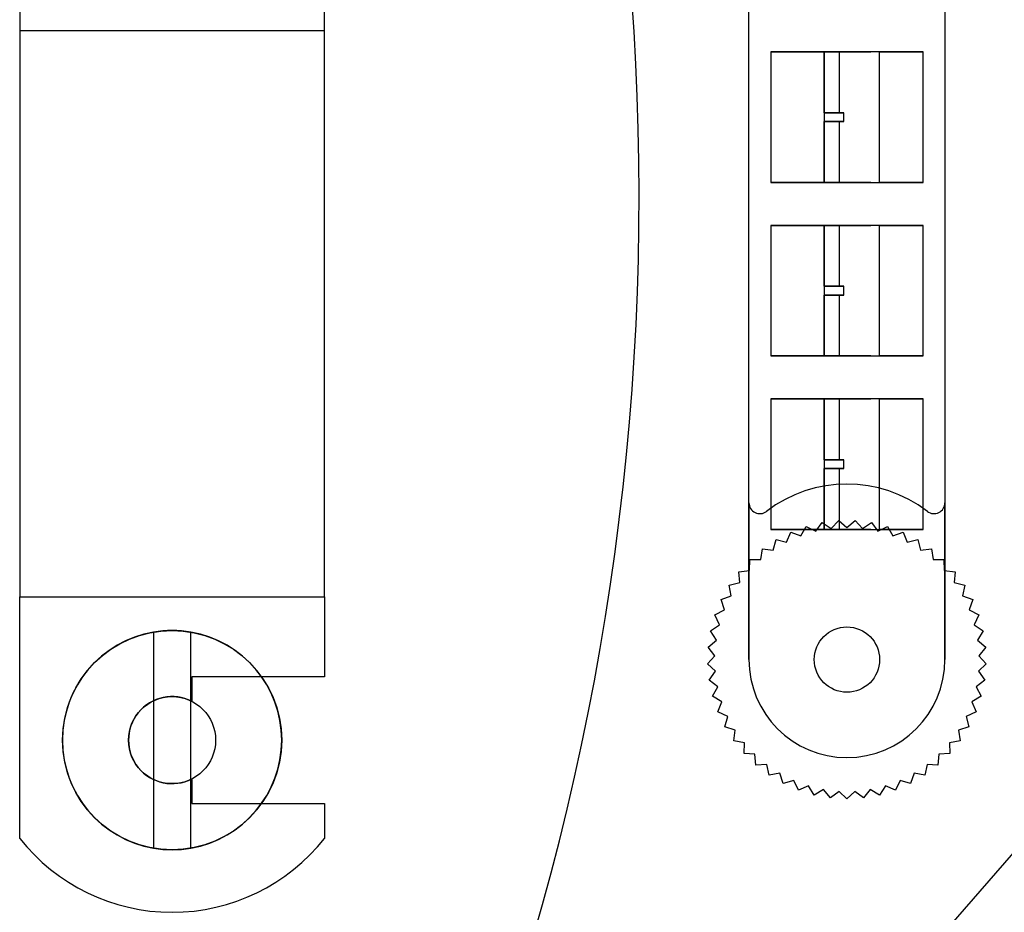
# Model space of a CAD drawing. Extents: x 25 to 1178, y 10 to 839.
# Tile 4 of 18: x 300 to 357, y 451 to 502. Entities that reach past the tile are written whole.
import ezdxf

# ---------------------------------------------------------------- set-up
doc = ezdxf.new("R2010")
doc.units = 0
doc.header["$LTSCALE"] = 10
doc.layers.get('0').update_dxf_attribs({"linetype": 'CONTINUOUS'})

# ---------------------------------------------------------------- blocks, each defined once
blk = doc.blocks.new('STOPBAR')
at = {"color": 6}
for p, q in [((-213.9875, -61.193175), (-213.9875, 11.056825)), ((-202.7375, 11.056825), (-202.7375, -61.193175)), ((-255.8625, 7.463075), (-255.8625, -57.599425)), ((-255.8625, 7.463075), (-255.8625, -57.599425)), ((-238.3625, -57.599425), (-238.3625, 7.463075)), ((-238.3625, -57.599425), (-238.3625, 7.463075)), ((-213.9875, -52.188025), (-213.9875, 2.051675)), ((-202.7375, 2.051675), (-202.7375, -52.188025)), ((-255.8625, -25.064275), (-238.3625, -25.064275)), ((-212.7375, -26.301525), (-212.7375, -33.801525)), ((-212.7375, -26.301525), (-212.7375, -33.801525)), ((-209.660575, -26.301525), (-212.7375, -26.301525)), ((-212.7375, -26.301525), (-212.7375, -26.301525)), ((-212.7375, -26.301525), (-209.660575, -26.301525)), ((-209.660575, -29.801525), (-209.660575, -26.301525)), ((-209.660575, -26.301525), (-208.785575, -26.301525)), ((-209.660575, -26.301525), (-209.660575, -26.301525)), ((-206.9875, -26.301525), (-209.660575, -26.301525)), ((-209.660575, -26.301525), (-209.660575, -33.801525)), ((-209.660575, -26.301525), (-209.660575, -26.301525)), ((-208.785575, -29.801525), (-208.785575, -26.301525)), ((-208.785575, -26.301525), (-206.9875, -26.301525)), ((-206.4875, -26.301525), (-206.9875, -26.301525)), ((-203.9875, -26.301525), (-206.9875, -26.301525)), ((-206.4875, -33.801525), (-206.4875, -26.301525)), ((-206.4875, -26.301525), (-203.9875, -26.301525)), ((-203.9875, -33.801525), (-203.9875, -26.301525)), ((-203.9875, -33.801525), (-203.9875, -26.301525)), ((-203.9875, -26.301525), (-203.9875, -26.301525)), ((-209.660575, -29.801525), (-209.660575, -30.301525)), ((-208.785575, -29.801525), (-209.660575, -29.801525)), ((-209.660575, -29.801525), (-209.660575, -29.801525)), ((-209.660575, -29.801525), (-208.54055, -29.801525)), ((-208.54055, -29.801525), (-208.785575, -29.801525)), ((-208.54055, -30.301525), (-208.54055, -29.801525)), ((-209.660575, -33.801525), (-209.660575, -30.301525)), ((-209.660575, -30.301525), (-208.785575, -30.301525)), ((-209.660575, -30.301525), (-209.660575, -30.301525)), ((-208.54055, -30.301525), (-209.660575, -30.301525)), ((-208.785575, -33.801525), (-208.785575, -30.301525)), ((-208.785575, -30.301525), (-208.54055, -30.301525)), ((-212.7375, -33.801525), (-209.660575, -33.801525)), ((-212.7375, -33.801525), (-212.7375, -33.801525)), ((-209.660575, -33.801525), (-212.7375, -33.801525)), ((-209.660575, -33.801525), (-208.785575, -33.801525)), ((-209.660575, -33.801525), (-209.660575, -33.801525)), ((-206.9875, -33.801525), (-209.660575, -33.801525)), ((-209.660575, -33.801525), (-209.660575, -33.801525)), ((-208.785575, -33.801525), (-206.9875, -33.801525)), ((-206.9875, -33.801525), (-206.4875, -33.801525)), ((-206.9875, -33.801525), (-203.9875, -33.801525)), ((-203.9875, -33.801525), (-206.4875, -33.801525)), ((-203.9875, -33.801525), (-203.9875, -33.801525)), ((-212.7375, -36.25985), (-212.7375, -43.75985)), ((-212.7375, -36.25985), (-212.7375, -43.75985)), ((-209.660575, -36.25985), (-212.7375, -36.25985)), ((-212.7375, -36.25985), (-212.7375, -36.25985)), ((-212.7375, -36.25985), (-209.660575, -36.25985)), ((-209.660575, -39.75985), (-209.660575, -36.25985)), ((-209.660575, -36.25985), (-208.785575, -36.25985)), ((-209.660575, -36.25985), (-209.660575, -36.25985)), ((-206.9875, -36.25985), (-209.660575, -36.25985)), ((-209.660575, -36.25985), (-209.660575, -43.75985)), ((-209.660575, -36.25985), (-209.660575, -36.25985)), ((-208.785575, -39.75985), (-208.785575, -36.25985)), ((-208.785575, -36.25985), (-206.9875, -36.25985)), ((-206.4875, -36.25985), (-206.9875, -36.25985)), ((-203.9875, -36.25985), (-206.9875, -36.25985)), ((-206.4875, -43.75985), (-206.4875, -36.25985)), ((-206.4875, -36.25985), (-203.9875, -36.25985)), ((-203.9875, -43.75985), (-203.9875, -36.25985)), ((-203.9875, -43.75985), (-203.9875, -36.25985)), ((-203.9875, -36.25985), (-203.9875, -36.25985)), ((-209.660575, -39.75985), (-209.660575, -40.25985)), ((-208.785575, -39.75985), (-209.660575, -39.75985)), ((-209.660575, -39.75985), (-209.660575, -39.75985)), ((-209.660575, -39.75985), (-208.54055, -39.75985)), ((-208.54055, -39.75985), (-208.785575, -39.75985)), ((-208.54055, -40.25985), (-208.54055, -39.75985)), ((-209.660575, -43.75985), (-209.660575, -40.25985)), ((-209.660575, -40.25985), (-208.785575, -40.25985)), ((-209.660575, -40.25985), (-209.660575, -40.25985)), ((-208.54055, -40.25985), (-209.660575, -40.25985)), ((-208.785575, -43.75985), (-208.785575, -40.25985)), ((-208.785575, -40.25985), (-208.54055, -40.25985)), ((-212.7375, -43.75985), (-209.660575, -43.75985)), ((-212.7375, -43.75985), (-212.7375, -43.75985)), ((-209.660575, -43.75985), (-212.7375, -43.75985)), ((-209.660575, -43.75985), (-208.785575, -43.75985)), ((-209.660575, -43.75985), (-209.660575, -43.75985)), ((-206.9875, -43.75985), (-209.660575, -43.75985)), ((-209.660575, -43.75985), (-209.660575, -43.75985)), ((-208.785575, -43.75985), (-206.9875, -43.75985)), ((-206.9875, -43.75985), (-206.4875, -43.75985)), ((-206.9875, -43.75985), (-203.9875, -43.75985)), ((-203.9875, -43.75985), (-206.4875, -43.75985)), ((-203.9875, -43.75985), (-203.9875, -43.75985)), ((-212.7375, -46.218175), (-212.7375, -53.718175)), ((-212.7375, -46.218175), (-212.7375, -53.718175)), ((-209.660575, -46.218175), (-212.7375, -46.218175)), ((-212.7375, -46.218175), (-212.7375, -46.218175)), ((-212.7375, -46.218175), (-209.660575, -46.218175)), ((-209.660575, -49.718175), (-209.660575, -46.218175)), ((-209.660575, -46.218175), (-208.785575, -46.218175)), ((-209.660575, -46.218175), (-209.660575, -46.218175)), ((-206.9875, -46.218175), (-209.660575, -46.218175)), ((-209.660575, -46.218175), (-209.660575, -53.718175)), ((-209.660575, -46.218175), (-209.660575, -46.218175)), ((-208.785575, -49.718175), (-208.785575, -46.218175)), ((-208.785575, -46.218175), (-206.9875, -46.218175)), ((-206.4875, -46.218175), (-206.9875, -46.218175)), ((-203.9875, -46.218175), (-206.9875, -46.218175)), ((-206.4875, -53.718175), (-206.4875, -46.218175)), ((-206.4875, -46.218175), (-203.9875, -46.218175)), ((-203.9875, -53.718175), (-203.9875, -46.218175)), ((-203.9875, -53.718175), (-203.9875, -46.218175)), ((-203.9875, -46.218175), (-203.9875, -46.218175)), ((-209.660575, -49.718175), (-209.660575, -50.218175)), ((-208.785575, -49.718175), (-209.660575, -49.718175)), ((-209.660575, -49.718175), (-209.660575, -49.718175)), ((-209.660575, -49.718175), (-208.54055, -49.718175)), ((-208.54055, -49.718175), (-208.785575, -49.718175)), ((-208.54055, -50.218175), (-208.54055, -49.718175)), ((-209.660575, -53.718175), (-209.660575, -50.218175)), ((-209.660575, -50.218175), (-208.785575, -50.218175)), ((-209.660575, -50.218175), (-209.660575, -50.218175)), ((-208.54055, -50.218175), (-209.660575, -50.218175)), ((-208.785575, -53.718175), (-208.785575, -50.218175)), ((-208.785575, -50.218175), (-208.54055, -50.218175)), ((-208.3625, -51.113475), (-208.3625, -51.113475)), ((-213.9875, -52.188025), (-213.9875, -52.188025)), ((-213.9875, -52.188025), (-213.9875, -61.193175)), ((-213.9875, -52.188025), (-213.9875, -52.188025)), ((-202.7375, -52.188025), (-202.7375, -52.188025)), ((-202.7375, -61.193175), (-202.7375, -52.188025)), ((-202.7375, -52.188025), (-202.7375, -52.188025)), ((-213.804425, -52.629975), (-213.804425, -52.629975)), ((-213.3625, -52.813025), (-213.3625, -52.813025)), ((-212.9816, -52.68355), (-212.9816, -52.68355)), ((-203.743375, -52.68355), (-203.743375, -52.68355)), ((-203.3625, -52.813025), (-203.3625, -52.813025)), ((-202.92055, -52.629975), (-202.92055, -52.629975)), ((-211.00175, -54.087825), (-210.69895, -53.541975)), ((-211.00175, -54.087825), (-210.69895, -53.541975)), ((-210.69895, -53.541975), (-210.14285, -53.82555)), ((-210.69895, -53.541975), (-210.14285, -53.82555)), ((-210.69895, -53.541975), (-210.69895, -53.541975)), ((-210.14285, -53.82555), (-209.7776, -53.319325)), ((-210.14285, -53.82555), (-209.7776, -53.319325)), ((-209.7776, -53.319325), (-209.258975, -53.666675)), ((-209.7776, -53.319325), (-209.258975, -53.666675)), ((-209.7776, -53.319325), (-209.7776, -53.319325)), ((-209.258975, -53.666675), (-208.836425, -53.207225)), ((-209.258975, -53.666675), (-208.836425, -53.207225)), ((-209.258975, -53.666675), (-209.258975, -53.666675)), ((-208.836425, -53.207225), (-208.3625, -53.613475)), ((-208.836425, -53.207225), (-208.3625, -53.613475)), ((-208.836425, -53.207225), (-208.836425, -53.207225)), ((-208.3625, -53.613475), (-207.888575, -53.207225)), ((-208.3625, -53.613475), (-207.888575, -53.207225)), ((-208.3625, -53.613475), (-208.3625, -53.613475)), ((-207.888575, -53.207225), (-207.466025, -53.666675)), ((-207.888575, -53.207225), (-207.466025, -53.666675)), ((-207.888575, -53.207225), (-207.888575, -53.207225)), ((-207.466025, -53.666675), (-206.947375, -53.319325)), ((-207.466025, -53.666675), (-206.947375, -53.319325)), ((-207.466025, -53.666675), (-207.466025, -53.666675)), ((-206.947375, -53.319325), (-206.582125, -53.82555)), ((-206.947375, -53.319325), (-206.582125, -53.82555)), ((-206.947375, -53.319325), (-206.947375, -53.319325)), ((-206.582125, -53.82555), (-206.026025, -53.541975)), ((-206.582125, -53.82555), (-206.026025, -53.541975)), ((-206.026025, -53.541975), (-205.723225, -54.087825)), ((-206.026025, -53.541975), (-205.723225, -54.087825)), ((-206.026025, -53.541975), (-206.026025, -53.541975)), ((-212.7375, -53.718175), (-209.660575, -53.718175)), ((-212.7375, -53.718175), (-212.7375, -53.718175)), ((-209.660575, -53.718175), (-212.7375, -53.718175)), ((-211.8236, -54.44985), (-211.587475, -53.872)), ((-211.8236, -54.44985), (-211.587475, -53.872)), ((-211.587475, -53.872), (-211.00175, -54.087825)), ((-211.587475, -53.872), (-211.00175, -54.087825)), ((-211.587475, -53.872), (-211.587475, -53.872)), ((-211.00175, -54.087825), (-211.00175, -54.087825)), ((-210.14285, -53.82555), (-210.14285, -53.82555)), ((-209.660575, -53.718175), (-208.785575, -53.718175)), ((-209.660575, -53.718175), (-209.660575, -53.718175)), ((-206.9875, -53.718175), (-209.660575, -53.718175)), ((-209.660575, -53.718175), (-209.660575, -53.718175)), ((-208.785575, -53.718175), (-206.9875, -53.718175)), ((-206.9875, -53.718175), (-206.4875, -53.718175)), ((-206.9875, -53.718175), (-203.9875, -53.718175)), ((-206.582125, -53.82555), (-206.582125, -53.82555)), ((-203.9875, -53.718175), (-206.4875, -53.718175)), ((-205.723225, -54.087825), (-205.1375, -53.872)), ((-205.723225, -54.087825), (-205.1375, -53.872)), ((-205.723225, -54.087825), (-205.723225, -54.087825)), ((-205.1375, -53.872), (-204.901375, -54.44985)), ((-205.1375, -53.872), (-204.901375, -54.44985)), ((-205.1375, -53.872), (-205.1375, -53.872)), ((-203.9875, -53.718175), (-203.9875, -53.718175)), ((-213.310675, -55.451475), (-213.2169, -54.83435)), ((-213.310675, -55.451475), (-213.2169, -54.83435)), ((-213.2169, -54.83435), (-212.59685, -54.906525)), ((-213.2169, -54.83435), (-212.59685, -54.906525)), ((-213.2169, -54.83435), (-213.2169, -54.83435)), ((-212.59685, -54.906525), (-212.43075, -54.304825)), ((-212.59685, -54.906525), (-212.43075, -54.304825)), ((-212.43075, -54.304825), (-211.8236, -54.44985)), ((-212.43075, -54.304825), (-211.8236, -54.44985)), ((-212.43075, -54.304825), (-212.43075, -54.304825)), ((-211.8236, -54.44985), (-211.8236, -54.44985)), ((-204.901375, -54.44985), (-204.29425, -54.304825)), ((-204.901375, -54.44985), (-204.29425, -54.304825)), ((-204.901375, -54.44985), (-204.901375, -54.44985)), ((-204.29425, -54.304825), (-204.128125, -54.906525)), ((-204.29425, -54.304825), (-204.128125, -54.906525)), ((-204.29425, -54.304825), (-204.29425, -54.304825)), ((-204.128125, -54.906525), (-203.5081, -54.83435)), ((-204.128125, -54.906525), (-203.5081, -54.83435)), ((-203.5081, -54.83435), (-203.4143, -55.451475)), ((-203.5081, -54.83435), (-203.4143, -55.451475)), ((-203.5081, -54.83435), (-203.5081, -54.83435)), ((-212.59685, -54.906525), (-212.59685, -54.906525)), ((-204.128125, -54.906525), (-204.128125, -54.906525)), ((-213.95505, -56.077), (-213.9349, -55.453125)), ((-213.95505, -56.077), (-213.9349, -55.453125)), ((-213.9349, -55.453125), (-213.310675, -55.451475)), ((-213.9349, -55.453125), (-213.310675, -55.451475)), ((-213.9349, -55.453125), (-213.9349, -55.453125)), ((-213.310675, -55.451475), (-213.310675, -55.451475)), ((-203.4143, -55.451475), (-202.790075, -55.453125)), ((-203.4143, -55.451475), (-202.790075, -55.453125)), ((-203.4143, -55.451475), (-203.4143, -55.451475)), ((-202.790075, -55.453125), (-202.76995, -56.077)), ((-202.790075, -55.453125), (-202.76995, -56.077)), ((-202.790075, -55.453125), (-202.790075, -55.453125)), ((-214.574675, -56.152475), (-213.95505, -56.077)), ((-214.574675, -56.152475), (-213.95505, -56.077)), ((-214.5209, -56.774375), (-214.574675, -56.152475)), ((-214.5209, -56.774375), (-214.574675, -56.152475)), ((-214.574675, -56.152475), (-214.574675, -56.152475)), ((-213.95505, -56.077), (-213.95505, -56.077)), ((-202.76995, -56.077), (-202.1503, -56.152475)), ((-202.76995, -56.077), (-202.1503, -56.152475)), ((-202.76995, -56.077), (-202.76995, -56.077)), ((-202.1503, -56.152475), (-202.2041, -56.774375)), ((-202.1503, -56.152475), (-202.2041, -56.774375)), ((-202.1503, -56.152475), (-202.1503, -56.152475)), ((-215.12725, -56.922575), (-214.5209, -56.774375)), ((-215.12725, -56.922575), (-214.5209, -56.774375)), ((-215.0003, -57.53375), (-215.12725, -56.922575)), ((-215.0003, -57.53375), (-215.12725, -56.922575)), ((-215.12725, -56.922575), (-215.12725, -56.922575)), ((-214.5209, -56.774375), (-214.5209, -56.774375)), ((-202.2041, -56.774375), (-201.597725, -56.922575)), ((-202.2041, -56.774375), (-201.597725, -56.922575)), ((-202.2041, -56.774375), (-202.2041, -56.774375)), ((-201.597725, -56.922575), (-201.724675, -57.53375)), ((-201.597725, -56.922575), (-201.724675, -57.53375)), ((-201.597725, -56.922575), (-201.597725, -56.922575)), ((-255.8625, -57.599425), (-255.8625, -57.599425)), ((-255.8625, -57.599425), (-238.3625, -57.599425)), ((-255.8625, -57.599425), (-238.3625, -57.599425)), ((-255.8625, -57.599425), (-238.3625, -57.599425)), ((-255.8625, -57.599425), (-238.3625, -57.599425)), ((-255.8625, -57.599425), (-238.3625, -57.599425)), ((-255.8625, -57.599425), (-238.3625, -57.599425)), ((-255.8625, -57.599425, 4.875), (-255.8625, -57.599425, 4.875)), ((-255.8625, -71.459425, 4.875), (-255.8625, -57.599425, 4.875)), ((-255.8625, -57.599425, 4.875), (-238.3625, -57.599425, 4.875)), ((-255.8625, -71.459425, 4.875), (-255.8625, -57.599425, 4.875)), ((-255.8625, -57.599425, 4.875), (-238.3625, -57.599425, 4.875)), ((-238.3625, -57.599425), (-238.3625, -57.599425)), ((-238.3625, -57.599425, 4.875), (-238.3625, -57.599425, 4.875)), ((-238.3625, -57.599425, 4.875), (-238.3625, -62.174425, 4.875)), ((-238.3625, -57.599425, 4.875), (-238.3625, -62.174425, 4.875)), ((-215.584875, -57.75265), (-215.0003, -57.53375)), ((-215.584875, -57.75265), (-215.0003, -57.53375)), ((-215.0003, -57.53375), (-215.0003, -57.53375)), ((-201.724675, -57.53375), (-201.1401, -57.75265)), ((-201.724675, -57.53375), (-201.1401, -57.75265)), ((-201.724675, -57.53375), (-201.724675, -57.53375)), ((-215.3865, -58.344525), (-215.584875, -57.75265)), ((-215.3865, -58.344525), (-215.584875, -57.75265)), ((-215.584875, -57.75265), (-215.584875, -57.75265)), ((-201.1401, -57.75265), (-201.338475, -58.344525)), ((-201.1401, -57.75265), (-201.338475, -58.344525)), ((-201.1401, -57.75265), (-201.1401, -57.75265)), ((-215.9411, -58.631025), (-215.3865, -58.344525)), ((-215.9411, -58.631025), (-215.3865, -58.344525)), ((-215.674125, -59.195275), (-215.9411, -58.631025)), ((-215.674125, -59.195275), (-215.9411, -58.631025)), ((-215.9411, -58.631025), (-215.9411, -58.631025)), ((-215.3865, -58.344525), (-215.3865, -58.344525)), ((-201.338475, -58.344525), (-200.783875, -58.631025)), ((-201.338475, -58.344525), (-200.783875, -58.631025)), ((-201.338475, -58.344525), (-201.338475, -58.344525)), ((-200.783875, -58.631025), (-201.05085, -59.195275)), ((-200.783875, -58.631025), (-201.05085, -59.195275)), ((-200.783875, -58.631025), (-200.783875, -58.631025)), ((-216.19095, -59.54535), (-215.674125, -59.195275)), ((-216.19095, -59.54535), (-215.674125, -59.195275)), ((-215.674125, -59.195275), (-215.674125, -59.195275)), ((-208.3625, -59.318175), (-208.3625, -59.318175)), ((-208.3625, -59.318175), (-208.3625, -59.318175)), ((-208.3625, -59.318175), (-208.3625, -59.318175)), ((-201.05085, -59.195275), (-200.534025, -59.54535)), ((-201.05085, -59.195275), (-200.534025, -59.54535)), ((-201.05085, -59.195275), (-201.05085, -59.195275)), ((-249.057375, -59.832475), (-249.057375, -59.832475)), ((-249.057375, -59.832475), (-249.057375, -59.832475)), ((-248.18125, -59.615825), (-248.18125, -72.020525)), ((-248.18125, -59.615825), (-248.18125, -59.615825)), ((-248.18125, -59.615825), (-248.18125, -72.020525)), ((-248.09705, -59.601925), (-248.09705, -59.601925)), ((-248.09705, -59.601925), (-248.09705, -59.601925)), ((-247.1125, -59.524425), (-247.1125, -59.524425)), ((-247.1125, -59.524425), (-247.1125, -59.524425)), ((-246.127925, -59.601925), (-246.127925, -59.601925)), ((-246.127925, -59.601925), (-246.127925, -59.601925)), ((-246.04375, -72.020525), (-246.04375, -59.615825)), ((-246.04375, -59.615825), (-246.04375, -59.615825)), ((-246.04375, -72.020525), (-246.04375, -59.615825)), ((-245.167625, -59.832475), (-245.167625, -59.832475)), ((-245.167625, -59.832475), (-245.167625, -59.832475)), ((-215.8591, -60.07405), (-216.19095, -59.54535)), ((-216.19095, -59.54535), (-216.19095, -59.54535)), ((-215.8591, -60.07405), (-216.19095, -59.54535)), ((-209.688325, -59.86735), (-209.688325, -59.86735)), ((-209.688325, -59.86735), (-209.688325, -59.86735)), ((-209.688325, -59.86735), (-209.688325, -59.86735)), ((-207.036675, -59.86735), (-207.036675, -59.86735)), ((-207.036675, -59.86735), (-207.036675, -59.86735)), ((-207.036675, -59.86735), (-207.036675, -59.86735)), ((-200.534025, -59.54535), (-200.865875, -60.07405)), ((-200.534025, -59.54535), (-200.865875, -60.07405)), ((-200.534025, -59.54535), (-200.534025, -59.54535)), ((-249.9698, -60.2104), (-249.9698, -60.2104)), ((-249.9698, -60.2104), (-249.9698, -60.2104)), ((-244.255175, -60.2104), (-244.255175, -60.2104)), ((-244.255175, -60.2104), (-244.255175, -60.2104)), ((-216.3309, -60.4828), (-215.8591, -60.07405)), ((-216.3309, -60.4828), (-215.8591, -60.07405)), ((-215.93885, -60.96855), (-216.3309, -60.4828)), ((-215.93885, -60.96855), (-216.3309, -60.4828)), ((-216.3309, -60.4828), (-216.3309, -60.4828)), ((-215.8591, -60.07405), (-215.8591, -60.07405)), ((-200.865875, -60.07405), (-200.3941, -60.4828)), ((-200.865875, -60.07405), (-200.3941, -60.4828)), ((-200.865875, -60.07405), (-200.865875, -60.07405)), ((-200.3941, -60.4828), (-200.786125, -60.96855)), ((-200.3941, -60.4828), (-200.786125, -60.96855)), ((-200.3941, -60.4828), (-200.3941, -60.4828)), ((-250.81185, -60.726425), (-250.81185, -60.726425)), ((-250.81185, -60.726425), (-250.81185, -60.726425)), ((-243.413125, -60.726425), (-243.413125, -60.726425)), ((-243.413125, -60.726425), (-243.413125, -60.726425)), ((-216.358975, -61.43025), (-215.93885, -60.96855)), ((-216.358975, -61.43025), (-215.93885, -60.96855)), ((-215.93885, -60.96855), (-215.93885, -60.96855)), ((-200.786125, -60.96855), (-200.366, -61.43025)), ((-200.786125, -60.96855), (-200.366, -61.43025)), ((-200.786125, -60.96855), (-200.786125, -60.96855)), ((-251.56285, -61.367825), (-251.56285, -61.367825)), ((-251.56285, -61.367825), (-251.56285, -61.367825)), ((-242.662125, -61.367825), (-242.662125, -61.367825)), ((-242.662125, -61.367825), (-242.662125, -61.367825)), ((-215.91225, -61.866225), (-216.358975, -61.43025)), ((-215.91225, -61.866225), (-216.358975, -61.43025)), ((-216.358975, -61.43025), (-216.358975, -61.43025)), ((-213.9875, -61.193175), (-213.9875, -61.193175)), ((-213.9875, -61.193175), (-213.9875, -61.193175)), ((-210.2375, -61.193175), (-210.2375, -61.193175)), ((-210.2375, -61.193175), (-210.2375, -61.193175)), ((-210.2375, -61.193175), (-210.2375, -61.193175)), ((-206.4875, -61.193175), (-206.4875, -61.193175)), ((-206.4875, -61.193175), (-206.4875, -61.193175)), ((-206.4875, -61.193175), (-206.4875, -61.193175)), ((-202.7375, -61.193175), (-202.7375, -61.193175)), ((-202.7375, -61.193175), (-202.7375, -61.193175)), ((-200.366, -61.43025), (-200.812725, -61.866225)), ((-200.366, -61.43025), (-200.812725, -61.866225)), ((-200.366, -61.43025), (-200.366, -61.43025)), ((-252.20425, -62.1188), (-252.20425, -62.1188)), ((-252.20425, -62.1188), (-252.20425, -62.1188)), ((-245.97, -62.174425, 4.875), (-245.97, -62.174425, 4.875)), ((-238.3625, -62.174425, 4.875), (-245.97, -62.174425, 4.875)), ((-245.97, -62.174425, 4.875), (-245.97, -63.5945, 4.875)), ((-238.3625, -62.174425, 4.875), (-245.97, -62.174425, 4.875)), ((-245.97, -62.174425, 4.875), (-245.97, -63.5945, 4.875)), ((-242.02075, -62.1188), (-242.02075, -62.1188)), ((-242.02075, -62.1188), (-242.02075, -62.1188)), ((-238.3625, -62.174425, 4.875), (-238.3625, -62.174425, 4.875)), ((-216.2748, -62.37435), (-215.91225, -61.866225)), ((-216.2748, -62.37435), (-215.91225, -61.866225)), ((-215.91225, -61.866225), (-215.91225, -61.866225)), ((-200.812725, -61.866225), (-200.450175, -62.37435)), ((-200.812725, -61.866225), (-200.450175, -62.37435)), ((-200.812725, -61.866225), (-200.812725, -61.866225)), ((-215.77965, -62.754425), (-216.2748, -62.37435)), ((-215.77965, -62.754425), (-216.2748, -62.37435)), ((-216.2748, -62.37435), (-216.2748, -62.37435)), ((-216.079575, -63.301875), (-215.77965, -62.754425)), ((-216.079575, -63.301875), (-215.77965, -62.754425)), ((-215.77965, -62.754425), (-215.77965, -62.754425)), ((-209.688325, -62.519), (-209.688325, -62.519)), ((-209.688325, -62.519), (-209.688325, -62.519)), ((-209.688325, -62.519), (-209.688325, -62.519)), ((-207.036675, -62.519), (-207.036675, -62.519)), ((-207.036675, -62.519), (-207.036675, -62.519)), ((-207.036675, -62.519), (-207.036675, -62.519)), ((-200.450175, -62.37435), (-200.945325, -62.754425)), ((-200.450175, -62.37435), (-200.945325, -62.754425)), ((-200.945325, -62.754425), (-200.6454, -63.301875)), ((-200.945325, -62.754425), (-200.6454, -63.301875)), ((-200.945325, -62.754425), (-200.945325, -62.754425)), ((-200.450175, -62.37435), (-200.450175, -62.37435)), ((-252.72025, -62.960875), (-252.72025, -62.960875)), ((-252.72025, -62.960875), (-252.72025, -62.960875)), ((-247.1125, -63.318175, 4.875), (-247.1125, -63.318175, 4.875)), ((-247.1125, -63.318175), (-247.1125, -63.318175)), ((-241.504725, -62.960875), (-241.504725, -62.960875)), ((-241.504725, -62.960875), (-241.504725, -62.960875)), ((-215.542925, -63.620725), (-216.079575, -63.301875)), ((-215.542925, -63.620725), (-216.079575, -63.301875)), ((-216.079575, -63.301875), (-216.079575, -63.301875)), ((-208.3625, -63.068175), (-208.3625, -63.068175)), ((-208.3625, -63.068175), (-208.3625, -63.068175)), ((-208.3625, -63.068175), (-208.3625, -63.068175)), ((-200.6454, -63.301875), (-201.18205, -63.620725)), ((-200.6454, -63.301875), (-201.18205, -63.620725)), ((-200.6454, -63.301875), (-200.6454, -63.301875)), ((-253.0982, -63.8733), (-253.0982, -63.8733)), ((-253.0982, -63.8733), (-253.0982, -63.8733)), ((-248.581975, -63.795625, 4.875), (-248.581975, -63.795625, 4.875)), ((-248.58195, -63.795625), (-248.58195, -63.795625)), ((-248.247475, -63.59065, 4.875), (-248.247475, -63.59065, 4.875)), ((-248.247475, -63.59065), (-248.247475, -63.59065)), ((-247.88505, -63.440525, 4.875), (-247.88505, -63.440525, 4.875)), ((-247.885025, -63.440525), (-247.885025, -63.440525)), ((-247.503575, -63.34895, 4.875), (-247.503575, -63.34895, 4.875)), ((-247.503575, -63.34895), (-247.503575, -63.34895)), ((-246.721425, -63.34895, 4.875), (-246.721425, -63.34895, 4.875)), ((-246.7214, -63.34895), (-246.7214, -63.34895)), ((-246.33995, -63.440525, 4.875), (-246.33995, -63.440525, 4.875)), ((-246.33995, -63.440525), (-246.33995, -63.440525)), ((-245.977525, -63.59065, 4.875), (-245.977525, -63.59065, 4.875)), ((-245.977525, -63.59065), (-245.977525, -63.59065)), ((-245.97, -63.5945, 4.875), (-245.97, -63.5945, 4.875)), ((-245.643025, -63.795625), (-245.643025, -63.795625)), ((-241.126775, -63.8733), (-241.126775, -63.8733)), ((-241.126775, -63.8733), (-241.126775, -63.8733)), ((-215.776, -64.1998), (-215.542925, -63.620725)), ((-215.776, -64.1998), (-215.542925, -63.620725)), ((-215.542925, -63.620725), (-215.542925, -63.620725)), ((-201.18205, -63.620725), (-200.948975, -64.1998)), ((-201.18205, -63.620725), (-200.948975, -64.1998)), ((-201.18205, -63.620725), (-201.18205, -63.620725)), ((-249.13505, -64.3487, 4.875), (-249.13505, -64.3487, 4.875)), ((-249.135025, -64.348725), (-249.135025, -64.348725)), ((-248.880275, -64.0504, 4.875), (-248.880275, -64.0504, 4.875)), ((-248.88025, -64.0504), (-248.88025, -64.0504)), ((-245.344725, -64.0504), (-245.344725, -64.0504)), ((-245.08995, -64.348725), (-245.08995, -64.348725)), ((-215.205425, -64.452925), (-215.776, -64.1998)), ((-215.205425, -64.452925), (-215.776, -64.1998)), ((-215.776, -64.1998), (-215.776, -64.1998)), ((-200.948975, -64.1998), (-201.51955, -64.452925)), ((-200.948975, -64.1998), (-201.51955, -64.452925)), ((-200.948975, -64.1998), (-200.948975, -64.1998)), ((-253.32875, -64.833625), (-253.32875, -64.833625)), ((-253.32875, -64.833625), (-253.32875, -64.833625)), ((-249.340025, -64.6832, 4.875), (-249.340025, -64.6832, 4.875)), ((-249.34, -64.6832), (-249.34, -64.6832)), ((-244.884975, -64.6832), (-244.884975, -64.6832)), ((-240.896225, -64.833625), (-240.896225, -64.833625)), ((-240.896225, -64.833625), (-240.896225, -64.833625)), ((-215.368375, -65.0555), (-215.205425, -64.452925)), ((-215.368375, -65.0555), (-215.205425, -64.452925)), ((-215.205425, -64.452925), (-215.205425, -64.452925)), ((-201.51955, -64.452925), (-201.3566, -65.0555)), ((-201.51955, -64.452925), (-201.3566, -65.0555)), ((-201.51955, -64.452925), (-201.51955, -64.452925)), ((-249.581725, -65.4271, 4.875), (-249.581725, -65.4271, 4.875)), ((-249.5817, -65.4271), (-249.5817, -65.4271)), ((-249.49015, -65.045625, 4.875), (-249.49015, -65.045625, 4.875)), ((-249.490125, -65.045625), (-249.490125, -65.045625)), ((-244.73485, -65.045625), (-244.73485, -65.045625)), ((-244.643275, -65.4271), (-244.643275, -65.4271)), ((-214.77185, -65.2394), (-215.368375, -65.0555)), ((-214.77185, -65.2394), (-215.368375, -65.0555)), ((-215.368375, -65.0555), (-215.368375, -65.0555)), ((-214.862375, -65.857), (-214.77185, -65.2394)), ((-214.862375, -65.857), (-214.77185, -65.2394)), ((-214.77185, -65.2394), (-214.77185, -65.2394)), ((-212.339975, -65.17065), (-212.339975, -65.17065)), ((-204.385025, -65.17065), (-204.385025, -65.17065)), ((-201.3566, -65.0555), (-201.953125, -65.2394)), ((-201.3566, -65.0555), (-201.953125, -65.2394)), ((-201.953125, -65.2394), (-201.8626, -65.857)), ((-201.953125, -65.2394), (-201.8626, -65.857)), ((-201.953125, -65.2394), (-201.953125, -65.2394)), ((-201.3566, -65.0555), (-201.3566, -65.0555)), ((-253.40625, -65.818175), (-253.40625, -65.818175)), ((-253.40625, -65.818175), (-253.40625, -65.818175)), ((-249.6125, -65.818175, 4.875), (-249.6125, -65.818175, 4.875)), ((-249.6125, -65.818175), (-249.6125, -65.818175)), ((-244.6125, -65.818175), (-244.6125, -65.818175)), ((-240.81875, -65.818175), (-240.81875, -65.818175)), ((-240.81875, -65.818175), (-240.81875, -65.818175)), ((-214.2483, -65.96905), (-214.862375, -65.857)), ((-214.2483, -65.96905), (-214.862375, -65.857)), ((-214.862375, -65.857), (-214.862375, -65.857)), ((-214.26515, -66.593025), (-214.2483, -65.96905)), ((-214.26515, -66.593025), (-214.2483, -65.96905)), ((-214.2483, -65.96905), (-214.2483, -65.96905)), ((-201.8626, -65.857), (-202.476675, -65.96905)), ((-201.8626, -65.857), (-202.476675, -65.96905)), ((-202.476675, -65.96905), (-202.459825, -66.593025)), ((-202.476675, -65.96905), (-202.459825, -66.593025)), ((-202.476675, -65.96905), (-202.476675, -65.96905)), ((-201.8626, -65.857), (-201.8626, -65.857)), ((-249.581725, -66.20925, 4.875), (-249.581725, -66.20925, 4.875)), ((-249.5817, -66.209275), (-249.5817, -66.209275)), ((-249.49015, -66.590725, 4.875), (-249.49015, -66.590725, 4.875)), ((-249.490125, -66.590725), (-249.490125, -66.590725)), ((-244.73485, -66.590725), (-244.73485, -66.590725)), ((-244.643275, -66.209275), (-244.643275, -66.209275)), ((-213.642125, -66.63165), (-214.26515, -66.593025)), ((-213.642125, -66.63165), (-214.26515, -66.593025)), ((-214.26515, -66.593025), (-214.26515, -66.593025)), ((-213.585075, -67.253275), (-213.642125, -66.63165)), ((-213.642125, -66.63165), (-213.642125, -66.63165)), ((-213.585075, -67.253275), (-213.642125, -66.63165)), ((-203.08285, -66.63165), (-203.1399, -67.253275)), ((-203.08285, -66.63165), (-203.1399, -67.253275)), ((-202.459825, -66.593025), (-203.08285, -66.63165)), ((-202.459825, -66.593025), (-203.08285, -66.63165)), ((-203.08285, -66.63165), (-203.08285, -66.63165)), ((-202.459825, -66.593025), (-202.459825, -66.593025)), ((-253.32875, -66.802725), (-253.32875, -66.802725)), ((-253.32875, -66.802725), (-253.32875, -66.802725)), ((-249.340025, -66.95315, 4.875), (-249.340025, -66.95315, 4.875)), ((-249.34, -66.95315), (-249.34, -66.95315)), ((-244.884975, -66.95315), (-244.884975, -66.95315)), ((-240.896225, -66.802725), (-240.896225, -66.802725)), ((-240.896225, -66.802725), (-240.896225, -66.802725)), ((-212.96185, -67.217925), (-213.585075, -67.253275)), ((-212.96185, -67.217925), (-213.585075, -67.253275)), ((-213.585075, -67.253275), (-213.585075, -67.253275)), ((-212.831675, -67.828425), (-212.96185, -67.217925)), ((-212.831675, -67.828425), (-212.96185, -67.217925)), ((-212.96185, -67.217925), (-212.96185, -67.217925)), ((-208.3625, -66.818175), (-208.3625, -66.818175)), ((-203.763125, -67.217925), (-203.893325, -67.828425)), ((-203.763125, -67.217925), (-203.893325, -67.828425)), ((-203.1399, -67.253275), (-203.763125, -67.217925)), ((-203.1399, -67.253275), (-203.763125, -67.217925)), ((-203.763125, -67.217925), (-203.763125, -67.217925)), ((-203.1399, -67.253275), (-203.1399, -67.253275)), ((-253.0982, -67.76305), (-253.0982, -67.76305)), ((-253.0982, -67.76305), (-253.0982, -67.76305)), ((-249.13505, -67.28765, 4.875), (-249.13505, -67.28765, 4.875)), ((-249.135025, -67.28765), (-249.135025, -67.28765)), ((-248.880275, -67.58595, 4.875), (-248.880275, -67.58595, 4.875)), ((-248.88025, -67.58595), (-248.88025, -67.58595)), ((-248.581975, -67.840725, 4.875), (-248.581975, -67.840725, 4.875)), ((-248.58195, -67.840725), (-248.58195, -67.840725)), ((-245.643025, -67.840725), (-245.643025, -67.840725)), ((-245.344725, -67.58595), (-245.344725, -67.58595)), ((-245.08995, -67.28765), (-245.08995, -67.28765)), ((-241.126775, -67.76305), (-241.126775, -67.76305)), ((-241.126775, -67.76305), (-241.126775, -67.76305)), ((-212.217, -67.719625), (-212.831675, -67.828425)), ((-212.217, -67.719625), (-212.831675, -67.828425)), ((-212.831675, -67.828425), (-212.831675, -67.828425)), ((-212.015525, -68.310425), (-212.217, -67.719625)), ((-212.015525, -68.310425), (-212.217, -67.719625)), ((-212.217, -67.719625), (-212.217, -67.719625)), ((-204.507975, -67.719625), (-204.70945, -68.310425)), ((-204.507975, -67.719625), (-204.70945, -68.310425)), ((-203.893325, -67.828425), (-204.507975, -67.719625)), ((-203.893325, -67.828425), (-204.507975, -67.719625)), ((-204.507975, -67.719625), (-204.507975, -67.719625)), ((-203.893325, -67.828425), (-203.893325, -67.828425)), ((-248.247475, -68.0457, 4.875), (-248.247475, -68.0457, 4.875)), ((-248.247475, -68.0457), (-248.247475, -68.0457)), ((-247.88505, -68.195825, 4.875), (-247.88505, -68.195825, 4.875)), ((-247.885025, -68.195825), (-247.885025, -68.195825)), ((-247.503575, -68.2874, 4.875), (-247.503575, -68.2874, 4.875)), ((-247.503575, -68.2874), (-247.503575, -68.2874)), ((-247.1125, -68.318175, 4.875), (-247.1125, -68.318175, 4.875)), ((-247.1125, -68.318175), (-247.1125, -68.318175)), ((-246.721425, -68.2874, 4.875), (-246.721425, -68.2874, 4.875)), ((-246.7214, -68.2874), (-246.7214, -68.2874)), ((-246.33995, -68.195825, 4.875), (-246.33995, -68.195825, 4.875)), ((-246.33995, -68.195825), (-246.33995, -68.195825)), ((-245.977525, -68.0457, 4.875), (-245.977525, -68.0457, 4.875)), ((-245.977525, -68.0457), (-245.977525, -68.0457)), ((-245.97, -68.04185, 4.875), (-245.97, -68.04185, 4.875)), ((-245.97, -68.04185, 4.875), (-245.97, -69.459425, 4.875)), ((-245.97, -68.04185, 4.875), (-245.97, -69.459425, 4.875)), ((-211.41805, -68.1297), (-212.015525, -68.310425)), ((-211.41805, -68.1297), (-212.015525, -68.310425)), ((-212.015525, -68.310425), (-212.015525, -68.310425)), ((-211.1481, -68.692525), (-211.41805, -68.1297)), ((-211.1481, -68.692525), (-211.41805, -68.1297)), ((-211.41805, -68.1297), (-211.41805, -68.1297)), ((-205.306925, -68.1297), (-205.576875, -68.692525)), ((-205.306925, -68.1297), (-205.576875, -68.692525)), ((-204.70945, -68.310425), (-205.306925, -68.1297)), ((-204.70945, -68.310425), (-205.306925, -68.1297)), ((-205.306925, -68.1297), (-205.306925, -68.1297)), ((-204.70945, -68.310425), (-204.70945, -68.310425)), ((-252.72025, -68.675475), (-252.72025, -68.675475)), ((-252.72025, -68.675475), (-252.72025, -68.675475)), ((-241.504725, -68.675475), (-241.504725, -68.675475)), ((-241.504725, -68.675475), (-241.504725, -68.675475)), ((-210.5762, -68.4424), (-211.1481, -68.692525)), ((-210.5762, -68.4424), (-211.1481, -68.692525)), ((-211.1481, -68.692525), (-211.1481, -68.692525)), ((-210.241575, -68.96935), (-210.5762, -68.4424)), ((-210.241575, -68.96935), (-210.5762, -68.4424)), ((-210.5762, -68.4424), (-210.5762, -68.4424)), ((-209.703275, -68.65335), (-210.241575, -68.96935)), ((-209.703275, -68.65335), (-210.241575, -68.96935)), ((-210.241575, -68.96935), (-210.241575, -68.96935)), ((-209.308675, -69.137025), (-209.703275, -68.65335)), ((-209.308675, -69.137025), (-209.703275, -68.65335)), ((-209.703275, -68.65335), (-209.703275, -68.65335)), ((-208.811525, -68.75955), (-209.308675, -69.137025)), ((-208.811525, -68.75955), (-209.308675, -69.137025)), ((-208.3625, -69.193175), (-208.811525, -68.75955)), ((-208.3625, -69.193175), (-208.811525, -68.75955)), ((-208.811525, -68.75955), (-208.811525, -68.75955)), ((-207.913475, -68.75955), (-208.3625, -69.193175)), ((-207.913475, -68.75955), (-208.3625, -69.193175)), ((-207.4163, -69.137025), (-207.913475, -68.75955)), ((-207.4163, -69.137025), (-207.913475, -68.75955)), ((-207.913475, -68.75955), (-207.913475, -68.75955)), ((-207.021725, -68.65335), (-207.4163, -69.137025)), ((-207.021725, -68.65335), (-207.4163, -69.137025)), ((-206.4834, -68.96935), (-207.021725, -68.65335)), ((-206.4834, -68.96935), (-207.021725, -68.65335)), ((-207.021725, -68.65335), (-207.021725, -68.65335)), ((-206.1488, -68.4424), (-206.4834, -68.96935)), ((-206.1488, -68.4424), (-206.4834, -68.96935)), ((-206.4834, -68.96935), (-206.4834, -68.96935)), ((-205.576875, -68.692525), (-206.1488, -68.4424)), ((-205.576875, -68.692525), (-206.1488, -68.4424)), ((-206.1488, -68.4424), (-206.1488, -68.4424)), ((-205.576875, -68.692525), (-205.576875, -68.692525)), ((-252.20425, -69.51755), (-252.20425, -69.51755)), ((-252.20425, -69.51755), (-252.20425, -69.51755)), ((-245.97, -69.459425, 4.875), (-245.97, -69.459425, 4.875)), ((-245.97, -69.459425, 4.875), (-238.3625, -69.459425, 4.875)), ((-245.97, -69.459425, 4.875), (-238.3625, -69.459425, 4.875)), ((-242.02075, -69.51755), (-242.02075, -69.51755)), ((-242.02075, -69.51755), (-242.02075, -69.51755)), ((-238.3625, -69.459425, 4.875), (-238.3625, -69.459425, 4.875)), ((-238.3625, -69.459425, 4.875), (-238.3625, -71.459425, 4.875)), ((-238.3625, -69.459425, 4.875), (-238.3625, -71.459425, 4.875)), ((-209.308675, -69.137025), (-209.308675, -69.137025)), ((-208.3625, -69.193175), (-208.3625, -69.193175)), ((-207.4163, -69.137025), (-207.4163, -69.137025)), ((-251.56285, -70.268525), (-251.56285, -70.268525)), ((-251.56285, -70.268525), (-251.56285, -70.268525)), ((-242.662125, -70.268525), (-242.662125, -70.268525)), ((-242.662125, -70.268525), (-242.662125, -70.268525)), ((-250.81185, -70.909925), (-250.81185, -70.909925)), ((-250.81185, -70.909925), (-250.81185, -70.909925)), ((-243.413125, -70.909925), (-243.413125, -70.909925)), ((-243.413125, -70.909925), (-243.413125, -70.909925)), ((-255.8625, -71.459425, 4.875), (-255.8625, -71.459425, 4.875)), ((-249.9698, -71.42595), (-249.9698, -71.42595)), ((-249.9698, -71.42595), (-249.9698, -71.42595)), ((-244.255175, -71.42595), (-244.255175, -71.42595)), ((-244.255175, -71.42595), (-244.255175, -71.42595)), ((-238.3625, -71.459425, 4.875), (-238.3625, -71.459425, 4.875)), ((-249.057375, -71.8039), (-249.057375, -71.8039)), ((-249.057375, -71.8039), (-249.057375, -71.8039)), ((-248.18125, -72.020525), (-248.18125, -72.020525)), ((-248.09705, -72.03445), (-248.09705, -72.03445)), ((-248.09705, -72.03445), (-248.09705, -72.03445)), ((-247.1125, -72.111925), (-247.1125, -72.111925)), ((-247.1125, -72.111925), (-247.1125, -72.111925)), ((-246.127925, -72.03445), (-246.127925, -72.03445)), ((-246.127925, -72.03445), (-246.127925, -72.03445)), ((-246.04375, -72.020525), (-246.04375, -72.020525)), ((-245.167625, -71.8039), (-245.167625, -71.8039)), ((-245.167625, -71.8039), (-245.167625, -71.8039)), ((-254.989825, -72.441675, 4.875), (-254.989825, -72.441675, 4.875)), ((-239.235175, -72.441675, 4.875), (-239.235175, -72.441675, 4.875)), ((-253.660575, -73.576975, 4.875), (-253.660575, -73.576975, 4.875)), ((-240.564425, -73.576975, 4.875), (-240.564425, -73.576975, 4.875)), ((-252.17005, -74.49035, 4.875), (-252.17005, -74.49035, 4.875)), ((-242.05495, -74.49035, 4.875), (-242.05495, -74.49035, 4.875)), ((-250.555025, -75.159325, 4.875), (-250.555025, -75.159325, 4.875)), ((-243.669975, -75.159325, 4.875), (-243.669975, -75.159325, 4.875)), ((-248.855225, -75.5674, 4.875), (-248.855225, -75.5674, 4.875)), ((-245.369775, -75.5674, 4.875), (-245.369775, -75.5674, 4.875))]:
    blk.add_line(p, q, dxfattribs=at)
for centre, radius in [((-208.3625, -61.193175), 1.875), ((-208.3625, -61.193175), 1.875), ((-208.3625, -61.193175), 1.875), ((-208.3625, -61.193175), 1.875), ((-208.3625, -61.193175), 1.875), ((-208.3625, -61.193175), 1.875), ((-247.1125, -65.818175), 6.29375), ((-247.1125, -65.818175), 6.29375), ((-247.1125, -65.818175), 6.29375), ((-247.1125, -65.818175), 2.5), ((-247.1125, -65.818175), 2.5)]:
    blk.add_circle(centre, radius, dxfattribs=at)
for centre, radius, start, end in [((-208.3625, -58.693175), 7.5797, 52.4533368, 127.5466632), ((-208.3625, -58.693175), 7.5797, 52.4533368, 127.5466632), ((-213.3625, -52.188025), 0.625, 180.0000025, 307.546665), ((-213.3625, -52.188025), 0.625, 180.0000093, 307.546665), ((-203.3625, -52.188025), 0.625, 232.453335, 359.9999975), ((-203.3625, -52.188025), 0.625, 232.453335, 359.9999907), ((-247.1125, -65.818175), 6.29375, 99.7768489, 260.2231493), ((-247.1125, -65.818175), 6.29375, 80.2231511, 99.7768489), ((-247.1125, -65.818175), 6.29375, 279.7768507, 80.2231511), ((-208.3625, -61.193175), 5.625, 180.0000025, 359.9999975), ((-208.3625, -61.193175), 5.625, 180.0000025, 359.9999975), ((-247.1125, -65.818175, 4.875), 2.5, 62.8063035, 297.1936913), ((-247.1125, -65.818175, 4.875), 2.5, 62.8063035, 297.1936913), ((-247.1125, -64.564325, 4.875), 11.140225, 218.2384803, 321.7615197), ((-247.1125, -64.564325, 4.875), 11.140225, 218.2384803, 321.7615197), ((-247.1125, -65.818175), 6.29375, 260.2231493, 279.7768507)]:
    blk.add_arc(centre, radius, start, end, dxfattribs=at)

msp = doc.modelspace()

# ---------------------------------------------------------------- linework, layer by layer
at = {"color": 2}
msp.add_line((367.598, 465.725), (315.456, 405.881), dxfattribs=at)
msp.add_arc((183.593, 491.759), 152.321, 338.07296, 23.3812, dxfattribs=at)

# ---------------------------------------------------------------- block references
msp.add_blockref('STOPBAR', (556.207, 526.294), dxfattribs=at)

doc.saveas('drawing.dxf')
